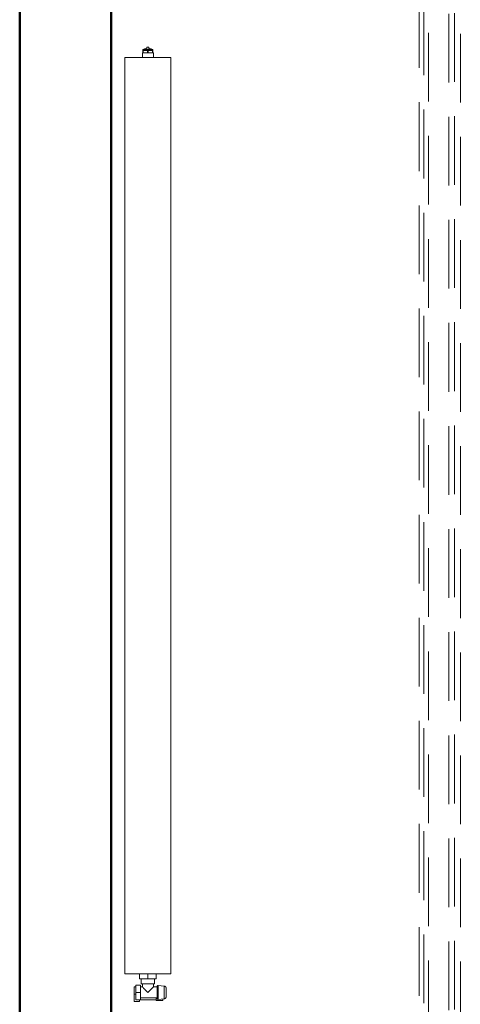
# Model space of a CAD drawing. Header units: millimetres. Extents: x -121 to 87583, y 4737 to 43333.
# Tile 18 of 86: x 40936 to 41899, y 38804 to 40953. Entities that reach past the tile are written whole.
import ezdxf

# ---------------------------------------------------------------- set-up
doc = ezdxf.new("R2010")
doc.units = ezdxf.units.MM
doc.linetypes.add('ADSK_Скрыто', pattern=[300, 150, -150])
doc.linetypes.add('ADSK_Штриховая_ш3 п1_5', pattern=[225, 150, -75])
for name, color, linetype, lineweight in [('A-DETL-____-HDLN', 90, 'ADSK_Скрыто', 9), ('A-DETL-____-MBND', 5, 'ADSK_Штриховая_ш3 п1_5', 20), ('A-WALL-____-MCUT', 113, 'Continuous', 50), ('A-WALL-____-OTLN', 113, 'Continuous', 20), ('M-EQPM-____-OTLN', 50, 'Continuous', 20)]:
    doc.layers.add(name, color=color, linetype=linetype, lineweight=lineweight)

# ---------------------------------------------------------------- blocks, each defined once
blk = doc.blocks.new('Прямая форма - 83 new-609213-В_Этаж 01_Водопровод')
at = {"layer": 'A-WALL-____-MCUT', "color": 253}
for p, q in [((6700, 0), (2900, 0)), ((2900, -200), (6700, -200))]:
    blk.add_line(p, q, dxfattribs=at)
blk = doc.blocks.new('Прямая форма - SW - 008-609214-В_Этаж 01_Водопровод')
blk.add_blockref('Прямая форма - 83 new-609213-В_Этаж 01_Водопровод', (0, 0))
blk = doc.blocks.new('83 new_ifc_RVT-1-В_Этаж 01_Водопровод')
at = {"layer": 'A-WALL-____-OTLN', "color": 9, "lineweight": 20, "rotation": 90}
blk.add_blockref('Прямая форма - SW - 008-609214-В_Этаж 01_Водопровод', (20910.3, 35775.8), dxfattribs=at)
blk = doc.blocks.new('ADSK_Радиатор универсальный_Боковое подключение_Клапаны - Радиатор 600х2000-1669038-В_Этаж 01_Водопровод')
at = {"layer": 'A-DETL-____-HDLN', "flags": 128}
for points in [[(-1054, 0), (-1054, 0), (-1054, 0), (-1053.9, 0), (-1053.8, 0)], [(-1053.8, 0), (-1053.9, 0), (-1053.9, 0), (-1054, 0), (-1054, 0), (-1054, 0)], [(-1049.8, -20), (-1049.9, -20), (-1049.9, -20), (-1050, -20), (-1050, -20), (-1050, -20), (-1050, -20)], [(-1050, -20), (-1050, -20), (-1050, -20), (-1049.9, -20), (-1049.9, -20), (-1049.8, -20), (-1049.7, -20)], [(-1032, -20), (-1032, -20), (-1032, -20), (-1032.1, -20), (-1032.1, -20), (-1032.2, -20), (-1032.3, -20)], [(-1032.3, -20), (-1032.2, -20), (-1032.1, -20), (-1032.1, -20), (-1032, -20), (-1032, -20), (-1032, -20), (-1032, -20)], [(-1028, 0), (-1028, 0), (-1028, 0), (-1028.1, 0), (-1028.2, 0), (-1028.3, 0)], [(-1028.2, 0), (-1028.1, 0), (-1028.1, 0), (-1028, 0), (-1028, 0), (-1028, 0)]]:
    blk.add_lwpolyline(points, dxfattribs=at)
at = {"layer": 'M-EQPM-____-OTLN'}
for p, q in [((1000, 70), (-1000, 70)), ((-1000, 70), (-1000, -30)), ((-1000, 70), (1000, 70)), ((-1000, -30), (-1000, 70)), ((1000, -30), (1000, 70)), ((1000, 70), (1000, -30)), ((-1061, 50), (-1045, 50)), ((-1061, 38), (-1061, 50)), ((-1057, 46), (-1041, 46)), ((-1057, 36), (-1057, 46)), ((-1045, 50), (-1029, 50)), ((-1045, 50), (-1045, 46)), ((-1041, 46), (-1025, 46)), ((-1041, 46), (-1041, 36)), ((-1029, 46), (-1029, 50)), ((-1025, 36), (-1025, 46)), ((-1057, 38), (-1061, 38)), ((-1057, 36), (-1057, 2)), ((-1041, 36), (-1057, 36)), ((-1053, 36), (-1053, 0)), ((-1025, 36), (-1041, 36)), ((-1029, 32), (-1029, 36)), ((-1022, 32), (-1029, 32)), ((-1011, 34.5), (-1022, 34.5)), ((-1022, 34.5), (-1022, 5.5)), ((-1011, 20), (-1011, 38.5)), ((-1000, 38.5), (-1011, 38.5)), ((1010, 32), (1000, 32)), ((1010, 30.9), (1010, 32)), ((1010, 30.8), (1010, 29.9)), ((1010, 30.8), (1015, 30.8)), ((1015, 29.9), (1010, 29.9)), ((1010, 21.1), (1010, 29.8)), ((1017, 30.8), (1015, 30.8)), ((1015, 29.9), (1015, 30.8)), ((1015, 29.9), (1015, 20.9)), ((1017, 30.5), (1017, 30.8)), ((1017, 9.2), (1017, 30.8)), ((1017, 22.5), (1022, 22.5)), ((1022, 17.5), (1022, 22.5)), ((-1058.5, 2), (-1058.5, -13)), ((-1053, 2), (-1058.5, 2)), ((-1053, 0), (-1029, 0)), ((-1029, 0), (-1029, 8)), ((-1029, 8), (-1022, 8)), ((-1022, 5.5), (-1011, 5.5)), ((-1011, 1.5), (-1011, 20)), ((-1000, 20), (-1011, 20)), ((-1000, 1.5), (-1011, 1.5)), ((1000, 8), (1010, 8)), ((1010, 20.9), (1010, 19.1)), ((1010, 20.9), (1015, 20.9)), ((1015, 19.1), (1010, 19.1)), ((1010, 10.2), (1010, 18.9)), ((1010, 10.1), (1010, 9.2)), ((1010, 10.1), (1015, 10.1)), ((1015, 9.2), (1010, 9.2)), ((1010, 8), (1010, 9.1)), ((1015, 19.1), (1015, 20.9)), ((1015, 19.1), (1015, 10.1)), ((1015, 9.2), (1015, 10.1)), ((1015, 9.2), (1017, 9.2)), ((1017, 17.5), (1022, 17.5)), ((1017, 9.2), (1017, 9.5)), ((-1058.5, -13), (-1055.2, -13)), ((-1056, -2.3), (-1054.9, -15.8)), ((-1056, -2.3), (-1026, -2.3)), ((-1054.9, -15.8), (-1027.1, -15.8)), ((-1027.1, -15.8), (-1026, -2.3)), ((-1000, -30), (1000, -30)), ((1000, -30), (-1000, -30))]:
    blk.add_line(p, q, dxfattribs=at)
at = {"layer": 'M-EQPM-____-OTLN', "flags": 128}
for points in [[(1015, 30.8), (1015.5, 30.7), (1016, 30.6)], [(1017, 29.9), (1017.8, 29), (1018.6, 27.5), (1019.6, 24.3), (1019.8, 22.5)], [(1015, 9.2), (1015.5, 9.3), (1016, 9.4)], [(1017, 10.1), (1017.8, 11), (1018.6, 12.5), (1019.6, 15.7), (1019.8, 17.5)], [(-1056, -2.3), (-1056, -2.3), (-1056, -2.2), (-1056, -2.1), (-1056, -2), (-1056, -1.9), (-1056, -1.9), (-1056, -1.8), (-1056, -1.7), (-1056, -1.6), (-1055.9, -1.5), (-1055.9, -1.5), (-1055.9, -1.4), (-1055.9, -1.3), (-1055.9, -1.2), (-1055.8, -1.2), (-1055.8, -1.1), (-1055.7, -1), (-1055.7, -1), (-1055.7, -0.9), (-1055.6, -0.8), (-1055.6, -0.8), (-1055.5, -0.7), (-1055.5, -0.6), (-1055.4, -0.6), (-1055.4, -0.5), (-1055.3, -0.5), (-1055.2, -0.4), (-1055.2, -0.4), (-1055.1, -0.3), (-1055, -0.3), (-1055, -0.2), (-1054.9, -0.2), (-1054.8, -0.2), (-1054.7, -0.1), (-1054.7, -0.1), (-1054.6, -0.1), (-1054.5, -0.1), (-1054.4, 0), (-1054.4, 0), (-1054.3, 0), (-1054.2, 0), (-1054.1, 0), (-1054, 0), (-1054, 0)], [(-1050, -20), (-1050.2, -20), (-1050.4, -20), (-1050.6, -20), (-1050.8, -19.9), (-1051, -19.9), (-1051.2, -19.9), (-1051.4, -19.8), (-1051.6, -19.7), (-1051.8, -19.7), (-1051.9, -19.6), (-1052.1, -19.5), (-1052.3, -19.4), (-1052.5, -19.3), (-1052.7, -19.2), (-1052.8, -19.1), (-1053, -19), (-1053.1, -18.9), (-1053.3, -18.8), (-1053.4, -18.6), (-1053.6, -18.5), (-1053.7, -18.3), (-1053.9, -18.2), (-1054, -18), (-1054.1, -17.9), (-1054.2, -17.7), (-1054.3, -17.5), (-1054.4, -17.4), (-1054.5, -17.2), (-1054.6, -17), (-1054.7, -16.8), (-1054.7, -16.6), (-1054.8, -16.4), (-1054.8, -16.2), (-1054.9, -16), (-1054.9, -15.8)], [(-1054, 0), (-1054, 0), (-1054, 0), (-1053.9, 0), (-1053.8, 0), (-1053.7, 0), (-1053.6, 0), (-1053.5, 0), (-1053.3, 0), (-1053.2, 0), (-1053, 0), (-1052.8, 0), (-1052.5, 0), (-1052.3, 0), (-1052, 0), (-1051.7, 0)], [(-1028, 0), (-1028, 0), (-1028, 0), (-1028.1, 0), (-1028.2, 0), (-1028.3, 0), (-1028.4, 0), (-1028.5, 0), (-1028.7, 0), (-1028.8, 0), (-1029, 0), (-1029.2, 0), (-1029.5, 0), (-1029.7, 0), (-1030, 0), (-1030.3, 0), (-1030.6, 0), (-1030.9, 0), (-1031.2, 0), (-1031.6, 0), (-1031.9, 0), (-1032.3, 0), (-1032.7, 0), (-1033.1, 0), (-1033.5, 0), (-1034, 0), (-1034.4, 0), (-1034.9, 0), (-1035.3, 0), (-1035.8, 0), (-1036.3, 0), (-1036.8, 0), (-1037.3, 0), (-1037.8, 0), (-1038.3, 0), (-1038.8, 0), (-1039.3, 0), (-1039.8, 0), (-1040.3, 0), (-1040.9, 0), (-1041.4, 0), (-1041.9, 0), (-1042.4, 0), (-1042.9, 0), (-1043.4, 0), (-1044, 0), (-1044.5, 0), (-1045, 0), (-1045.4, 0), (-1045.9, 0), (-1046.4, 0), (-1046.9, 0), (-1047.3, 0), (-1047.8, 0), (-1048.2, 0), (-1048.7, 0), (-1049.1, 0), (-1049.5, 0), (-1049.9, 0), (-1050.2, 0), (-1050.6, 0), (-1050.9, 0), (-1051.3, 0), (-1051.6, 0), (-1051.9, 0), (-1052.1, 0), (-1052.4, 0), (-1052.6, 0), (-1052.9, 0), (-1053.1, 0), (-1053.2, 0), (-1053.4, 0), (-1053.6, 0), (-1053.7, 0), (-1053.8, 0), (-1053.9, 0), (-1053.9, 0), (-1054, 0), (-1054, 0), (-1054, 0)], [(-1046.3, -20), (-1046.6, -20), (-1046.9, -20), (-1047.1, -20), (-1047.4, -20), (-1047.6, -20), (-1047.9, -20), (-1048.1, -20), (-1048.3, -20), (-1048.5, -20), (-1048.7, -20), (-1048.9, -20), (-1049.1, -20), (-1049.2, -20), (-1049.4, -20), (-1049.5, -20), (-1049.6, -20), (-1049.7, -20), (-1049.8, -20), (-1049.9, -20), (-1049.9, -20), (-1050, -20), (-1050, -20), (-1050, -20), (-1050, -20)], [(-1050, -20), (-1050, -20), (-1050, -20), (-1049.9, -20), (-1049.9, -20), (-1049.8, -20), (-1049.7, -20), (-1049.6, -20), (-1049.5, -20), (-1049.4, -20), (-1049.3, -20), (-1049.1, -20), (-1049, -20), (-1048.8, -20), (-1048.6, -20), (-1048.4, -20), (-1048.2, -20), (-1048, -20), (-1047.8, -20), (-1047.5, -20), (-1047.3, -20), (-1047, -20), (-1046.7, -20), (-1046.5, -20), (-1046.2, -20), (-1045.9, -20), (-1045.6, -20), (-1045.2, -20), (-1044.9, -20), (-1044.6, -20), (-1044.3, -20), (-1043.9, -20), (-1043.6, -20), (-1043.2, -20), (-1042.9, -20), (-1042.5, -20), (-1042.2, -20), (-1041.8, -20), (-1041.5, -20), (-1041.1, -20), (-1040.7, -20), (-1040.4, -20), (-1040, -20), (-1039.7, -20), (-1039.3, -20), (-1039, -20), (-1038.6, -20), (-1038.3, -20), (-1037.9, -20), (-1037.6, -20), (-1037.3, -20), (-1036.9, -20), (-1036.6, -20), (-1036.3, -20), (-1036, -20), (-1035.7, -20), (-1035.4, -20), (-1035.1, -20), (-1034.9, -20), (-1034.6, -20), (-1034.4, -20), (-1034.1, -20), (-1033.9, -20), (-1033.7, -20), (-1033.5, -20), (-1033.3, -20), (-1033.1, -20), (-1032.9, -20), (-1032.8, -20), (-1032.6, -20), (-1032.5, -20), (-1032.4, -20), (-1032.3, -20), (-1032.2, -20), (-1032.1, -20), (-1032.1, -20), (-1032, -20), (-1032, -20), (-1032, -20), (-1032, -20)], [(-1032, -20), (-1032, -20), (-1032, -20), (-1032.1, -20), (-1032.1, -20), (-1032.2, -20), (-1032.3, -20), (-1032.4, -20), (-1032.5, -20), (-1032.6, -20), (-1032.7, -20), (-1032.9, -20), (-1033, -20), (-1033.2, -20), (-1033.4, -20), (-1033.6, -20), (-1033.8, -20), (-1034, -20), (-1034.2, -20), (-1034.5, -20), (-1034.7, -20), (-1035, -20), (-1035.3, -20), (-1035.5, -20), (-1035.8, -20)], [(-1027.1, -15.8), (-1027.1, -16), (-1027.2, -16.2), (-1027.2, -16.4), (-1027.3, -16.6), (-1027.3, -16.8), (-1027.4, -17), (-1027.5, -17.2), (-1027.6, -17.4), (-1027.7, -17.5), (-1027.8, -17.7), (-1027.9, -17.9), (-1028, -18), (-1028.1, -18.2), (-1028.3, -18.3), (-1028.4, -18.5), (-1028.6, -18.6), (-1028.7, -18.8), (-1028.9, -18.9), (-1029, -19), (-1029.2, -19.1), (-1029.3, -19.2), (-1029.5, -19.3), (-1029.7, -19.4), (-1029.9, -19.5), (-1030.1, -19.6), (-1030.2, -19.7), (-1030.4, -19.7), (-1030.6, -19.8), (-1030.8, -19.9), (-1031, -19.9), (-1031.2, -19.9), (-1031.4, -20), (-1031.6, -20), (-1031.8, -20), (-1032, -20)], [(-1030.4, 0), (-1030.1, 0), (-1029.9, 0), (-1029.6, 0), (-1029.4, 0), (-1029.1, 0), (-1028.9, 0), (-1028.8, 0), (-1028.6, 0), (-1028.4, 0), (-1028.3, 0), (-1028.2, 0), (-1028.1, 0), (-1028.1, 0), (-1028, 0), (-1028, 0), (-1028, 0)], [(-1028, 0), (-1027.9, 0), (-1027.8, 0), (-1027.8, 0), (-1027.7, 0), (-1027.6, 0), (-1027.5, -0.1), (-1027.4, -0.1), (-1027.4, -0.1), (-1027.3, -0.1), (-1027.2, -0.2), (-1027.1, -0.2), (-1027.1, -0.2), (-1027, -0.3), (-1026.9, -0.3), (-1026.9, -0.3), (-1026.8, -0.4), (-1026.7, -0.4), (-1026.7, -0.5), (-1026.6, -0.6), (-1026.6, -0.6), (-1026.5, -0.7), (-1026.5, -0.7), (-1026.4, -0.8), (-1026.4, -0.9), (-1026.3, -0.9), (-1026.3, -1), (-1026.2, -1.1), (-1026.2, -1.1), (-1026.2, -1.2), (-1026.1, -1.3), (-1026.1, -1.4), (-1026.1, -1.4), (-1026.1, -1.5), (-1026, -1.6), (-1026, -1.7), (-1026, -1.7), (-1026, -1.8), (-1026, -1.9), (-1026, -2), (-1026, -2.1), (-1026, -2.1), (-1026, -2.2), (-1026, -2.3), (-1026, -2.3)]]:
    blk.add_lwpolyline(points, dxfattribs=at)
at = {"layer": 'M-EQPM-____-OTLN'}
for points, knots in [([(-1041, 20), (-1040.2, 20.8), (-1038.7, 22.3), (-1036.8, 24.2), (-1035.5, 25.5), (-1034.8, 26.2), (-1034.3, 26.7), (-1033.8, 27.2), (-1033.3, 27.7), (-1032.8, 28.2), (-1032.3, 28.7), (-1031.8, 29.2), (-1031.4, 29.6), (-1031, 30), (-1030.6, 30.4), (-1030.3, 30.7), (-1029.9, 31.1), (-1029.7, 31.3), (-1029.4, 31.6), (-1029.2, 31.8), (-1029.1, 31.9), (-1029, 32), (-1029, 32)], [0, 0, 0, 0, 0.142857, 0.285714, 0.357143, 0.392857, 0.428571, 0.464286, 0.5, 0.535714, 0.571429, 0.607143, 0.642857, 0.678571, 0.714286, 0.75, 0.785714, 0.821429, 0.857143, 0.892857, 0.928571, 1, 1, 1, 1]), ([(-1029, 8), (-1029, 8), (-1029.1, 8.1), (-1029.2, 8.2), (-1029.4, 8.4), (-1029.7, 8.7), (-1029.9, 8.9), (-1030.3, 9.3), (-1030.6, 9.6), (-1031, 10), (-1031.4, 10.4), (-1031.8, 10.8), (-1032.3, 11.3), (-1032.8, 11.8), (-1033.4, 12.4), (-1034.1, 13.1), (-1034.8, 13.8), (-1035.5, 14.5), (-1036.8, 15.8), (-1038.7, 17.7), (-1040.2, 19.2), (-1041, 20)], [0, 0, 0, 0, 0.071429, 0.107143, 0.142857, 0.178571, 0.214286, 0.25, 0.285714, 0.321429, 0.357143, 0.392857, 0.428571, 0.464286, 0.5, 0.571429, 0.607143, 0.642857, 0.714286, 0.857143, 1, 1, 1, 1])]:
    blk.add_open_spline(points, degree=3, knots=knots, dxfattribs=at)

msp = doc.modelspace()

# ---------------------------------------------------------------- linework, layer by layer
at = {"layer": 'A-DETL-____-MBND', "color": 150}
for p, q in [((41874, 42315.9), (41874, 35824.5)), ((41899, 35822), (41899, 42315.9)), ((41886.5, 42092.4), (41886.5, 35841))]:
    msp.add_line(p, q, dxfattribs=at)
at = {"layer": 'A-DETL-____-MBND', "color": 220}
for p, q in [((41809.4, 41897.5), (41809.4, 35824.2)), ((41829.4, 35824.2), (41829.4, 41897.5)), ((41819.4, 41881.5), (41819.4, 35834.5))]:
    msp.add_line(p, q, dxfattribs=at)

# ---------------------------------------------------------------- block references
at = {"lineweight": 9}
msp.add_blockref('83 new_ifc_RVT-1-В_Этаж 01_Водопровод', (20026.1, 0), dxfattribs=at)
at = {"layer": 'A-DETL-____-HDLN', "rotation": 89.9999999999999}
msp.add_blockref('ADSK_Радиатор универсальный_Боковое подключение_Клапаны - Радиатор 600х2000-1669038-В_Этаж 01_Водопровод', (41236.4, 39870.7), dxfattribs=at)

doc.saveas('drawing.dxf')
